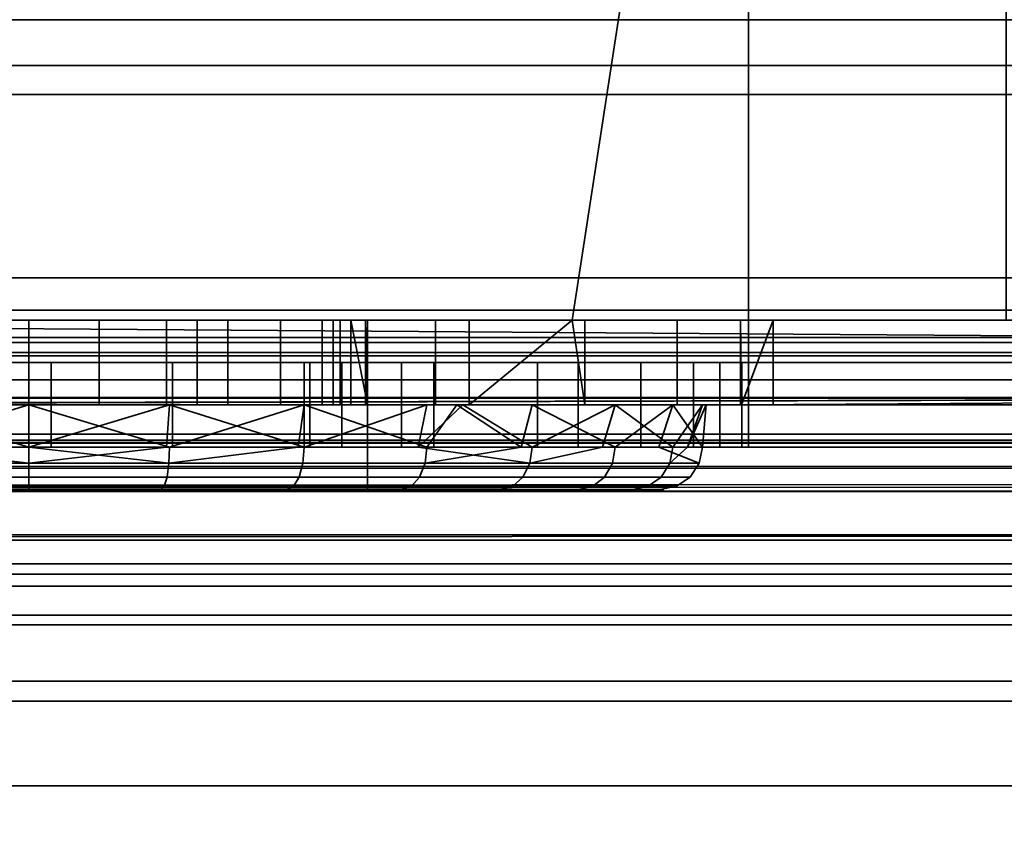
# Model space of a CAD drawing. Header units: millimetres. Extents: x -603 to 3703, y -115 to 193.
# Tile 74 of 256: x -359 to -347, y -35 to -25. Entities that reach past the tile are written whole.
import ezdxf

# ---------------------------------------------------------------- set-up
doc = ezdxf.new("R2010")
doc.units = ezdxf.units.MM
doc.layers.add('151', color=7, linetype='Continuous', true_color=0xffffff)

# ---------------------------------------------------------------- blocks, each defined once
blk = doc.blocks.new('UG_SURFACE_009')
at = {"layer": '151', "color": 252, "linetype": 'Continuous', "lineweight": 35}
for points in [[(-414.5, -29.92, 2023.75), (414.5, -29.92, 2023.75), (414.5, 14.42, 2023.75), (-414.5, 14.42, 2023.75)], [(-413, -29.92, 2022.25), (-413, 14.42, 2022.25), (413, 14.42, 2022.25), (413, -29.92, 2022.25)], [(-468, -18, 2077.25), (-468, -29.92, 2077.25), (468, -29.92, 2077.25), (468, -18, 2077.25)], [(-466.5, -18, 2075.75), (466.5, -18, 2075.75), (466.5, -29.92, 2075.75), (-466.5, -29.92, 2075.75)], [(468, -29.92, 2077.25), (-468, -29.92, 2077.25), (-467.941, -30.521, 2077.191)], [(467.941, -30.521, 2077.191), (468, -29.92, 2077.25), (-467.941, -30.521, 2077.191)], [(-466.5, -29.92, 2075.75), (466.5, -29.92, 2075.75), (466.47, -30.228, 2075.72)], [(-466.47, -30.228, 2075.72), (-466.5, -29.92, 2075.75), (466.47, -30.228, 2075.72)], [(414.53, -30.228, 2023.78), (-414.5, -29.92, 2023.75), (-414.53, -30.228, 2023.78)], [(414.53, -30.228, 2023.78), (414.5, -29.92, 2023.75), (-414.5, -29.92, 2023.75)], [(-413.059, -30.521, 2022.309), (413, -29.92, 2022.25), (413.059, -30.521, 2022.309)], [(-413.059, -30.521, 2022.309), (-413, -29.92, 2022.25), (413, -29.92, 2022.25)], [(466.47, -30.228, 2075.72), (466.38, -30.525, 2075.63), (-466.38, -30.525, 2075.63), (-466.47, -30.228, 2075.72)], [(-414.53, -30.228, 2023.78), (-414.62, -30.525, 2023.87), (414.62, -30.525, 2023.87)], [(-414.53, -30.228, 2023.78), (414.62, -30.525, 2023.87), (414.53, -30.228, 2023.78)], [(-467.941, -30.521, 2077.191), (-467.766, -31.099, 2077.016), (467.766, -31.099, 2077.016), (467.941, -30.521, 2077.191)], [(466.037, -31.037, 2075.287), (-466.037, -31.037, 2075.287), (-466.38, -30.525, 2075.63), (466.38, -30.525, 2075.63)], [(414.62, -30.525, 2023.87), (-414.62, -30.525, 2023.87), (-414.963, -31.037, 2024.213), (414.963, -31.037, 2024.213)], [(413.059, -30.521, 2022.309), (-413.234, -31.099, 2022.485), (-413.059, -30.521, 2022.309)], [(413.059, -30.521, 2022.309), (413.234, -31.099, 2022.485), (-413.234, -31.099, 2022.485)], [(465.525, -31.38, 2074.775), (-465.525, -31.38, 2074.775), (-466.037, -31.037, 2075.287), (466.037, -31.037, 2075.287)], [(414.963, -31.037, 2024.213), (-414.963, -31.037, 2024.213), (-415.475, -31.38, 2024.725), (415.475, -31.38, 2024.725)], [(467.766, -31.099, 2077.016), (-467.766, -31.099, 2077.016), (-467.098, -32.098, 2076.348), (467.098, -32.098, 2076.348)], [(413.902, -32.098, 2023.152), (-413.902, -32.098, 2023.152), (-413.234, -31.099, 2022.485), (413.234, -31.099, 2022.485)], [(464.92, -31.5, 2074.17), (-464.92, -31.5, 2074.17), (-465.525, -31.38, 2074.775), (465.525, -31.38, 2074.775)], [(415.475, -31.38, 2024.725), (-415.475, -31.38, 2024.725), (-416.08, -31.5, 2025.33), (416.08, -31.5, 2025.33)], [(-464.92, -31.5, 2074.17), (464.92, -31.5, 2074.17), (416.08, -31.5, 2025.33), (-416.08, -31.5, 2025.33)], [(467.098, -32.098, 2076.348), (-467.098, -32.098, 2076.348), (-466.099, -32.766, 2075.349), (466.099, -32.766, 2075.349)], [(414.901, -32.766, 2024.151), (-414.901, -32.766, 2024.151), (-413.902, -32.098, 2023.152), (413.902, -32.098, 2023.152)], [(466.099, -32.766, 2075.349), (-466.099, -32.766, 2075.349), (-464.92, -33, 2074.17), (464.92, -33, 2074.17)], [(416.08, -33, 2025.33), (-416.08, -33, 2025.33), (-414.901, -32.766, 2024.151), (414.901, -32.766, 2024.151)], [(-464.92, -33, 2074.17), (-416.08, -33, 2025.33), (416.08, -33, 2025.33), (464.92, -33, 2074.17)]]:
    blk.add_3dface(points, dxfattribs=at)
blk = doc.blocks.new('UG_SURFACE_011')
at = {"layer": '151', "color": 252, "linetype": 'Continuous', "lineweight": 35}
for points in [[(-412, -25.835, -7.906), (412, -25.835, -7.906), (412, -24.953, -7.75), (-412, -24.953, -7.75)], [(-412, -24.953, -8.75), (412, -24.953, -8.75), (412, -25.493, -8.845), (-412, -25.493, -8.845)], [(-412, -25.493, -8.845), (412, -25.493, -8.845), (412, -31.644, -11.084), (-412, -31.644, -11.084)], [(-412, -31.986, -10.144), (412, -31.986, -10.144), (412, -25.835, -7.906), (-412, -25.835, -7.906)], [(412, -31.644, -11.084), (412, -31.986, -10.144), (-412, -31.986, -10.144), (-412, -31.644, -11.084)]]:
    blk.add_3dface(points, dxfattribs=at)
blk = doc.blocks.new('UG_SURFACE_178')
at = {"layer": '151', "color": 252, "linetype": 'Continuous', "lineweight": 35}
for points in [[(-406, -16, 1527), (-337, -16, 1527), (-337, -28, 1527), (-406, -28, 1527)], [(-406, -28, 1528), (-337.414, -28, 1528), (-337.414, -16, 1528), (-406, -16, 1528)], [(-350.5, -28, 1619), (-337, -28, 1619), (-337, -16, 1619), (-350.5, -16, 1619)], [(-350.5, -28, 1619), (-350.5, -16, 1619), (-350.5, -16, 1618), (-350.5, -28, 1618)], [(-350.5, -28, 1618), (-350.5, -16, 1618), (-337.414, -16, 1618), (-337.414, -28, 1618)], [(-337.063, -28.765, 1527.152), (-406, -28.765, 1527.152), (-406, -28, 1527), (-337, -28, 1527)], [(-337.414, -28, 1528), (-406, -28, 1528), (-406, -28.383, 1528.076), (-337.446, -28.383, 1528.076)], [(-337, -28, 1619), (-350.5, -28, 1619), (-350.5, -28.765, 1618.848), (-337.063, -28.765, 1618.848)], [(-350.5, -28, 1618), (-350.5, -28.383, 1617.924), (-350.5, -28.765, 1618.848), (-350.5, -28, 1619)], [(-337.446, -28.383, 1617.924), (-350.5, -28.383, 1617.924), (-350.5, -28, 1618), (-337.414, -28, 1618)], [(-337.446, -28.383, 1528.076), (-406, -28.383, 1528.076), (-406, -28.707, 1528.293), (-337.536, -28.707, 1528.293)], [(-350.5, -29.414, 1618.414), (-350.5, -28.765, 1618.848), (-350.5, -28.383, 1617.924), (-350.5, -28.707, 1617.707)], [(-337.536, -28.707, 1617.707), (-350.5, -28.707, 1617.707), (-350.5, -28.383, 1617.924), (-337.446, -28.383, 1617.924)], [(-337.536, -28.707, 1528.293), (-406, -28.707, 1528.293), (-406, -28.924, 1528.617), (-337.67, -28.924, 1528.617)], [(-350.5, -29.848, 1617.765), (-350.5, -29.414, 1618.414), (-350.5, -28.707, 1617.707), (-350.5, -28.924, 1617.383)], [(-337.67, -28.924, 1617.383), (-350.5, -28.924, 1617.383), (-350.5, -28.707, 1617.707), (-337.536, -28.707, 1617.707)], [(-337.243, -29.414, 1527.586), (-406, -29.414, 1527.586), (-406, -28.765, 1527.152), (-337.063, -28.765, 1527.152)], [(-337.063, -28.765, 1618.848), (-350.5, -28.765, 1618.848), (-350.5, -29.414, 1618.414), (-337.243, -29.414, 1618.414)], [(-337.67, -28.924, 1528.617), (-406, -28.924, 1528.617), (-406, -29, 1529), (-337.828, -29, 1529)], [(-350.5, -30, 1617), (-350.5, -29.848, 1617.765), (-350.5, -28.924, 1617.383), (-350.5, -29, 1617)], [(-337.828, -29, 1617), (-350.5, -29, 1617), (-350.5, -28.924, 1617.383), (-337.67, -28.924, 1617.383)], [(-359.215, -29, 1530.5), (-337.828, -29, 1529), (-406, -29, 1529)], [(-362.253, -29, 1599.147), (-362.253, -30, 1599.147), (-359, -30, 1598.5), (-359, -29, 1598.5)], [(-362.253, -29, 1599.147), (-359, -29, 1598.5), (-358.734, -29, 1563.496), (-362.211, -29, 1562.87)], [(-358.734, -29, 1563.496), (-358.734, -30, 1563.496), (-362.211, -30, 1562.87), (-362.211, -29, 1562.87)], [(-359.215, -29, 1530.5), (-357.302, -29, 1530.881), (-337.828, -29, 1529)], [(-359.215, -29, 1530.5), (-359.215, -30, 1530.5), (-357.302, -30, 1530.881), (-357.302, -29, 1530.881)], [(-359, -29, 1598.5), (-359, -30, 1598.5), (-355.747, -30, 1599.147), (-355.747, -29, 1599.147)], [(-355.302, -29, 1562.654), (-358.734, -29, 1563.496), (-359, -29, 1598.5), (-355.747, -29, 1599.147)], [(-355.302, -29, 1562.654), (-355.302, -30, 1562.654), (-358.734, -30, 1563.496), (-358.734, -29, 1563.496)], [(-337.828, -29, 1529), (-357.302, -29, 1530.881), (-355.68, -29, 1531.964)], [(-357.302, -29, 1530.881), (-357.302, -30, 1530.881), (-355.68, -30, 1531.964), (-355.68, -29, 1531.964)], [(-355.747, -29, 1599.147), (-355.747, -30, 1599.147), (-352.99, -30, 1600.99), (-352.99, -29, 1600.99)], [(-355.747, -29, 1599.147), (-352.99, -29, 1600.99), (-355.302, -29, 1562.654)], [(-341.729, -29, 1544.617), (-355.68, -29, 1531.964), (-354.596, -29, 1533.587)], [(-355.68, -29, 1531.964), (-341.729, -29, 1544.617), (-340, -29, 1544.25), (-337.828, -29, 1529)], [(-355.68, -29, 1531.964), (-355.68, -30, 1531.964), (-354.596, -30, 1533.587), (-354.596, -29, 1533.587)], [(-337.828, -29, 1617), (-355.302, -29, 1562.654), (-352.99, -29, 1600.99), (-351.147, -29, 1603.747)], [(-352.51, -29, 1560.489), (-355.302, -29, 1562.654), (-337.828, -29, 1617)], [(-352.51, -29, 1560.489), (-352.51, -30, 1560.489), (-355.302, -30, 1562.654), (-355.302, -29, 1562.654)], [(-354.596, -29, 1533.587), (-354.215, -29, 1535.5), (-343.158, -29, 1545.656), (-341.729, -29, 1544.617)], [(-354.596, -29, 1533.587), (-354.596, -30, 1533.587), (-354.215, -30, 1535.5), (-354.215, -29, 1535.5)], [(-344.227, -29, 1548.944), (-344.042, -29, 1547.187), (-354.215, -29, 1547.975), (-351.772, -29, 1550.527)], [(-344.042, -29, 1547.187), (-343.158, -29, 1545.656), (-354.215, -29, 1535.5), (-354.215, -29, 1547.975)], [(-354.215, -30, 1547.975), (-354.215, -29, 1547.975), (-354.215, -29, 1535.5), (-354.215, -30, 1535.5)], [(-354.215, -29, 1547.975), (-354.215, -30, 1547.975), (-351.772, -30, 1550.527), (-351.772, -29, 1550.527)], [(-352.99, -29, 1600.99), (-352.99, -30, 1600.99), (-351.147, -30, 1603.747), (-351.147, -29, 1603.747)], [(-337.828, -29, 1617), (-340.884, -29, 1552.657), (-342.498, -29, 1551.938), (-352.51, -29, 1560.489)], [(-350.839, -29, 1557.376), (-352.51, -29, 1560.489), (-342.498, -29, 1551.938)], [(-350.839, -29, 1557.376), (-350.839, -30, 1557.376), (-352.51, -30, 1560.489), (-352.51, -29, 1560.489)], [(-351.772, -29, 1550.527), (-350.578, -29, 1553.852), (-343.681, -29, 1550.625), (-344.227, -29, 1548.944)], [(-351.772, -29, 1550.527), (-351.772, -30, 1550.527), (-350.578, -30, 1553.852), (-350.578, -29, 1553.852)], [(-351.147, -29, 1603.747), (-351.147, -30, 1603.747), (-350.5, -30, 1607), (-350.5, -29, 1607)], [(-337.828, -29, 1617), (-351.147, -29, 1603.747), (-350.5, -29, 1607)], [(-342.498, -29, 1551.938), (-343.681, -29, 1550.625), (-350.578, -29, 1553.852), (-350.839, -29, 1557.376)], [(-350.578, -29, 1553.852), (-350.578, -30, 1553.852), (-350.839, -30, 1557.376), (-350.839, -29, 1557.376)], [(-350.5, -29, 1617), (-350.5, -29, 1607), (-350.5, -30, 1607), (-350.5, -30, 1617)], [(-350.5, -29, 1607), (-350.5, -29, 1617), (-337.828, -29, 1617)], [(-337.511, -29.848, 1528.235), (-406, -29.848, 1528.235), (-406, -29.414, 1527.586), (-337.243, -29.414, 1527.586)], [(-337.243, -29.414, 1618.414), (-350.5, -29.414, 1618.414), (-350.5, -29.848, 1617.765), (-337.511, -29.848, 1617.765)], [(-337.828, -30, 1529), (-406, -30, 1529), (-406, -29.848, 1528.235), (-337.511, -29.848, 1528.235)], [(-337.511, -29.848, 1617.765), (-350.5, -29.848, 1617.765), (-350.5, -30, 1617), (-337.828, -30, 1617)], [(-406, -30, 1529), (-337.828, -30, 1529), (-359.215, -30, 1530.5)], [(-377.116, -30, 1552.657), (-375.502, -30, 1551.938), (-359, -30, 1598.5), (-362.253, -30, 1599.147)], [(-375.502, -30, 1551.938), (-355.747, -30, 1599.147), (-359, -30, 1598.5)], [(-331, -30, 1610.172), (-375.502, -30, 1551.938), (-374.319, -30, 1550.625)], [(-375.502, -30, 1551.938), (-331, -30, 1610.172), (-352.99, -30, 1600.99), (-355.747, -30, 1599.147)], [(-374.319, -30, 1550.625), (-373.773, -30, 1548.944), (-331, -30, 1610.172)], [(-331, -30, 1610.172), (-373.773, -30, 1548.944), (-365.134, -30, 1560.884)], [(-365.134, -30, 1560.884), (-362.211, -30, 1562.87), (-331, -30, 1610.172)], [(-331, -30, 1610.172), (-362.211, -30, 1562.87), (-358.734, -30, 1563.496)], [(-357.302, -30, 1530.881), (-359.215, -30, 1530.5), (-337.828, -30, 1529)], [(-358.734, -30, 1563.496), (-355.302, -30, 1562.654), (-331, -30, 1610.172)], [(-355.68, -30, 1531.964), (-357.302, -30, 1530.881), (-337.828, -30, 1529)], [(-354.596, -30, 1533.587), (-355.68, -30, 1531.964), (-337.828, -30, 1529)], [(-331, -30, 1610.172), (-355.302, -30, 1562.654), (-352.51, -30, 1560.489)], [(-340, -30, 1544.25), (-354.215, -30, 1535.5), (-354.596, -30, 1533.587), (-337.828, -30, 1529)], [(-351.772, -30, 1550.527), (-354.215, -30, 1547.975), (-354.215, -30, 1535.5), (-343.158, -30, 1545.656)], [(-354.215, -30, 1535.5), (-340, -30, 1544.25), (-341.729, -30, 1544.617)], [(-341.729, -30, 1544.617), (-343.158, -30, 1545.656), (-354.215, -30, 1535.5)], [(-351.147, -30, 1603.747), (-352.99, -30, 1600.99), (-331, -30, 1610.172)], [(-352.51, -30, 1560.489), (-342.498, -30, 1551.938), (-340.884, -30, 1552.657), (-331, -30, 1610.172)], [(-352.51, -30, 1560.489), (-343.681, -30, 1550.625), (-342.498, -30, 1551.938)], [(-352.51, -30, 1560.489), (-344.042, -30, 1547.187), (-344.227, -30, 1548.944)], [(-344.042, -30, 1547.187), (-352.51, -30, 1560.489), (-350.839, -30, 1557.376)], [(-344.227, -30, 1548.944), (-343.681, -30, 1550.625), (-352.51, -30, 1560.489)], [(-350.578, -30, 1553.852), (-351.772, -30, 1550.527), (-343.158, -30, 1545.656), (-344.042, -30, 1547.187)], [(-350.5, -30, 1607), (-351.147, -30, 1603.747), (-331, -30, 1610.172)], [(-350.839, -30, 1557.376), (-350.578, -30, 1553.852), (-344.042, -30, 1547.187)], [(-331, -30, 1610.172), (-337.828, -30, 1617), (-350.5, -30, 1617), (-350.5, -30, 1607)]]:
    blk.add_3dface(points, dxfattribs=at)
blk = doc.blocks.new('UG_SURFACE_179')
at = {"layer": '151', "color": 252, "linetype": 'Continuous', "lineweight": 35}
for points in [[(-406, -15.5, 1004.2), (-338, -15.5, 1004.2), (-338, -28.5, 1004.2), (-406, -28.5, 1004.2)], [(-338, -15.5, 1158.8), (-406, -15.5, 1158.8), (-406, -28.5, 1158.8), (-338, -28.5, 1158.8)], [(-365.42, -28.5, 1005.2), (-352.58, -28.5, 1005.2), (-350.58, -15.5, 1005.2), (-367.42, -15.5, 1005.2)], [(-367.42, -15.5, 1157.8), (-350.58, -15.5, 1157.8), (-352.58, -28.5, 1157.8), (-365.42, -28.5, 1157.8)], [(-352.58, -28.5, 1005.2), (-347.455, -28.5, 1005.2), (-347.455, -15.5, 1005.2), (-350.58, -15.5, 1005.2)], [(-350.58, -15.5, 1157.8), (-347.455, -15.5, 1157.8), (-347.455, -28.5, 1157.8), (-352.58, -28.5, 1157.8)], [(-338.032, -28.883, 1004.276), (-406, -28.883, 1004.276), (-406, -28.5, 1004.2), (-338, -28.5, 1004.2)], [(-338, -28.5, 1158.8), (-406, -28.5, 1158.8), (-406, -28.883, 1158.724), (-338.032, -28.883, 1158.724)], [(-352.58, -28.5, 1061.42), (-365.42, -28.5, 1061.42), (-359.832, -28.5, 1080.087), (-358.168, -28.5, 1080.087)], [(-365.42, -28.5, 1095), (-352.58, -28.5, 1095), (-359, -28.5, 1088), (-360.627, -28.5, 1087.654)], [(-352.58, -28.5, 1095), (-365.42, -28.5, 1095), (-363, -28.5, 1102), (-355, -28.5, 1102)], [(-365.42, -28.5, 1157.8), (-352.58, -28.5, 1157.8), (-355, -28.5, 1110), (-363, -28.5, 1110)], [(-359, -28.5, 1042.841), (-362.595, -28.5, 1042.077), (-365.42, -28.5, 1061.42), (-352.58, -28.5, 1061.42)], [(-352.58, -28.5, 1005.2), (-365.42, -28.5, 1005.2), (-359, -28.5, 1009.35), (-357.01, -28.5, 1009.746)], [(-360.99, -28.5, 1009.746), (-359, -28.5, 1009.35), (-365.42, -28.5, 1005.2)], [(-363, -30.5, 1102), (-355, -30.5, 1102), (-355, -28.5, 1102), (-363, -28.5, 1102)], [(-355, -30.5, 1110), (-363, -30.5, 1110), (-363, -28.5, 1110), (-355, -28.5, 1110)], [(-359, -28.5, 1042.841), (-359, -29.5, 1042.841), (-362.595, -29.5, 1042.077), (-362.595, -28.5, 1042.077)], [(-360.99, -28.5, 1009.746), (-360.99, -29.5, 1009.746), (-359, -29.5, 1009.35), (-359, -28.5, 1009.35)], [(-360.627, -29.5, 1087.654), (-360.627, -28.5, 1087.654), (-359, -28.5, 1088), (-359, -29.5, 1088)], [(-358.168, -29.5, 1080.087), (-358.168, -28.5, 1080.087), (-359.832, -28.5, 1080.087), (-359.832, -29.5, 1080.087)], [(-359, -28.5, 1009.35), (-359, -29.5, 1009.35), (-357.01, -29.5, 1009.746), (-357.01, -28.5, 1009.746)], [(-355.405, -28.5, 1042.077), (-355.405, -29.5, 1042.077), (-359, -29.5, 1042.841), (-359, -28.5, 1042.841)], [(-359, -29.5, 1088), (-359, -28.5, 1088), (-357.373, -28.5, 1087.654), (-357.373, -29.5, 1087.654)], [(-352.58, -28.5, 1061.42), (-355.405, -28.5, 1042.077), (-359, -28.5, 1042.841)], [(-357.373, -28.5, 1087.654), (-359, -28.5, 1088), (-352.58, -28.5, 1095)], [(-356.649, -29.5, 1080.764), (-356.649, -28.5, 1080.764), (-358.168, -28.5, 1080.087), (-358.168, -29.5, 1080.087)], [(-358.168, -28.5, 1080.087), (-356.649, -28.5, 1080.764), (-352.58, -28.5, 1061.42)], [(-357.373, -29.5, 1087.654), (-357.373, -28.5, 1087.654), (-356.027, -28.5, 1086.676), (-356.027, -29.5, 1086.676)], [(-352.58, -28.5, 1095), (-356.027, -28.5, 1086.676), (-357.373, -28.5, 1087.654)], [(-357.01, -28.5, 1009.746), (-357.01, -29.5, 1009.746), (-355.323, -29.5, 1010.873), (-355.323, -28.5, 1010.873)], [(-357.01, -28.5, 1009.746), (-355.323, -28.5, 1010.873), (-352.58, -28.5, 1005.2)], [(-355.536, -29.5, 1082), (-355.536, -28.5, 1082), (-356.649, -28.5, 1080.764), (-356.649, -29.5, 1080.764)], [(-352.58, -28.5, 1061.42), (-356.649, -28.5, 1080.764), (-355.536, -28.5, 1082)], [(-356.027, -29.5, 1086.676), (-356.027, -28.5, 1086.676), (-355.196, -28.5, 1085.236), (-355.196, -29.5, 1085.236)], [(-355.196, -28.5, 1085.236), (-356.027, -28.5, 1086.676), (-352.58, -28.5, 1095)], [(-355.022, -29.5, 1083.582), (-355.022, -28.5, 1083.582), (-355.536, -28.5, 1082), (-355.536, -29.5, 1082)], [(-352.58, -28.5, 1061.42), (-355.536, -28.5, 1082), (-355.022, -28.5, 1083.582)], [(-352.431, -29.5, 1039.917), (-355.405, -29.5, 1042.077), (-355.405, -28.5, 1042.077), (-352.58, -28.5, 1040.025)], [(-352.58, -28.5, 1061.42), (-352.58, -28.5, 1040.025), (-355.405, -28.5, 1042.077)], [(-355.323, -28.5, 1010.873), (-355.323, -29.5, 1010.873), (-354.196, -29.5, 1012.56), (-354.196, -28.5, 1012.56)], [(-352.58, -28.5, 1005.2), (-355.323, -28.5, 1010.873), (-354.196, -28.5, 1012.56)], [(-355.196, -28.5, 1085.236), (-355.022, -28.5, 1083.582), (-355, -29.5, 1084)], [(-355, -29.5, 1084), (-355.196, -29.5, 1085.236), (-355.196, -28.5, 1085.236)], [(-352.58, -28.5, 1095), (-352.58, -28.5, 1061.42), (-355.022, -28.5, 1083.582), (-355.196, -28.5, 1085.236)], [(-355.022, -28.5, 1083.582), (-355.022, -29.5, 1083.582), (-355, -29.5, 1084)], [(-355, -28.5, 1102), (-355, -28.5, 1110), (-352.58, -28.5, 1157.8), (-352.58, -28.5, 1095)], [(-355, -30.5, 1102), (-355, -30.5, 1110), (-355, -28.5, 1110), (-355, -28.5, 1102)], [(-354.196, -28.5, 1012.56), (-354.196, -29.5, 1012.56), (-353.8, -29.5, 1014.55), (-353.8, -28.5, 1014.55)], [(-352.58, -28.5, 1015.975), (-352.58, -28.5, 1005.2), (-354.196, -28.5, 1012.56), (-353.8, -28.5, 1014.55)], [(-353.8, -29.5, 1026.85), (-351.342, -29.5, 1029.583), (-351.342, -28.5, 1029.583), (-352.58, -28.5, 1028.207)], [(-352.58, -28.5, 1028.207), (-353.8, -28.5, 1026.85), (-353.8, -29.5, 1026.85)], [(-353.8, -28.5, 1015.975), (-353.8, -28.5, 1014.55), (-353.8, -29.5, 1014.55), (-353.8, -29.5, 1015.975)], [(-353.8, -29.5, 1015.975), (-353.8, -29.5, 1026.85), (-353.8, -28.5, 1026.85), (-353.8, -28.5, 1015.975)], [(-353.8, -28.5, 1014.55), (-353.8, -28.5, 1015.975), (-352.58, -28.5, 1015.975)], [(-352.58, -28.5, 1028.207), (-352.58, -28.5, 1015.975), (-353.8, -28.5, 1015.975), (-353.8, -28.5, 1026.85)], [(-352.58, -28.5, 1040.025), (-352.431, -28.5, 1039.917), (-352.431, -29.5, 1039.917)], [(-347.455, -28.5, 1015.975), (-352.58, -28.5, 1015.975), (-352.58, -28.5, 1028.207), (-351.342, -28.5, 1029.583)], [(-352.431, -28.5, 1039.917), (-352.58, -28.5, 1040.025), (-352.58, -28.5, 1061.42), (-347.455, -28.5, 1061.42)], [(-347.455, -28.5, 1157.8), (-347.455, -28.5, 1095), (-352.58, -28.5, 1095), (-352.58, -28.5, 1157.8)], [(-347.455, -28.5, 1095), (-347.455, -28.5, 1061.42), (-352.58, -28.5, 1061.42), (-352.58, -28.5, 1095)], [(-347.455, -28.5, 1015.975), (-347.455, -28.5, 1005.2), (-352.58, -28.5, 1005.2), (-352.58, -28.5, 1015.975)], [(-350.592, -28.5, 1036.734), (-350.592, -29.5, 1036.734), (-352.431, -29.5, 1039.917), (-352.431, -28.5, 1039.917)], [(-350.592, -28.5, 1036.734), (-352.431, -28.5, 1039.917), (-347.455, -28.5, 1061.42)], [(-350.207, -28.5, 1033.079), (-351.342, -28.5, 1029.583), (-351.342, -29.5, 1029.583), (-350.58, -29.5, 1031.931)], [(-347.455, -28.5, 1015.975), (-351.342, -28.5, 1029.583), (-350.207, -28.5, 1033.079)], [(-350.592, -28.5, 1036.734), (-350.207, -28.5, 1033.079), (-350.207, -29.5, 1033.079), (-350.58, -29.5, 1036.612)], [(-350.58, -29.5, 1036.612), (-350.592, -29.5, 1036.734), (-350.592, -28.5, 1036.734)], [(-350.207, -28.5, 1033.079), (-350.592, -28.5, 1036.734), (-347.455, -28.5, 1061.42), (-347.455, -28.5, 1015.975)], [(-350.58, -29.5, 1031.931), (-350.207, -29.5, 1033.079), (-350.207, -28.5, 1033.079)], [(-338.121, -29.207, 1004.493), (-406, -29.207, 1004.493), (-406, -28.883, 1004.276), (-338.032, -28.883, 1004.276)], [(-338.032, -28.883, 1158.724), (-406, -28.883, 1158.724), (-406, -29.207, 1158.507), (-338.121, -29.207, 1158.507)], [(-338.256, -29.424, 1004.817), (-406, -29.424, 1004.817), (-406, -29.207, 1004.493), (-338.121, -29.207, 1004.493)], [(-338.121, -29.207, 1158.507), (-406, -29.207, 1158.507), (-406, -29.424, 1158.183), (-338.256, -29.424, 1158.183)], [(-406, -29.424, 1004.817), (-338.256, -29.424, 1004.817), (-367.42, -29.5, 1005.2), (-370.545, -29.5, 1005.2)], [(-338.256, -29.424, 1158.183), (-406, -29.424, 1158.183), (-373.625, -29.5, 1157.8), (-370.545, -29.5, 1157.8)], [(-338.256, -29.424, 1158.183), (-370.545, -29.5, 1157.8), (-367.42, -29.5, 1157.8)], [(-338.256, -29.424, 1004.817), (-350.58, -29.5, 1005.2), (-367.42, -29.5, 1005.2)], [(-367.42, -29.5, 1157.8), (-350.58, -29.5, 1157.8), (-338.256, -29.424, 1158.183)], [(-338.256, -29.424, 1004.817), (-347.455, -29.5, 1005.2), (-350.58, -29.5, 1005.2)], [(-338.256, -29.424, 1158.183), (-350.58, -29.5, 1157.8), (-347.455, -29.5, 1157.8)], [(-350.58, -29.5, 1093), (-367.42, -29.5, 1093), (-360.627, -29.5, 1087.654), (-359, -29.5, 1088)], [(-367.42, -29.5, 1061.42), (-350.58, -29.5, 1061.42), (-358.168, -29.5, 1080.087), (-359.832, -29.5, 1080.087)], [(-359, -29.5, 1098), (-362.254, -29.5, 1098.692), (-367.42, -29.5, 1093), (-350.58, -29.5, 1093)], [(-350.58, -29.5, 1157.8), (-367.42, -29.5, 1157.8), (-360.663, -29.5, 1113.825), (-357.337, -29.5, 1113.825)], [(-350.58, -29.5, 1061.42), (-367.42, -29.5, 1061.42), (-362.595, -29.5, 1042.077), (-359, -29.5, 1042.841)], [(-367.42, -29.5, 1005.2), (-350.58, -29.5, 1005.2), (-359, -29.5, 1009.35), (-360.99, -29.5, 1009.746)], [(-360.663, -30, 1098.175), (-362.254, -29.5, 1098.692), (-359, -29.5, 1098)], [(-359, -29.5, 1098), (-359, -30, 1098.175), (-360.663, -30, 1098.175)], [(-360.663, -29.5, 1113.825), (-360.627, -30, 1113.654), (-359, -30, 1114)], [(-359, -30, 1114), (-357.337, -29.5, 1113.825), (-360.663, -29.5, 1113.825)], [(-359, -29.5, 1088), (-357.373, -29.5, 1087.654), (-350.58, -29.5, 1093)], [(-350.58, -29.5, 1093), (-355.746, -29.5, 1098.692), (-359, -29.5, 1098)], [(-359, -29.5, 1042.841), (-355.405, -29.5, 1042.077), (-350.58, -29.5, 1061.42)], [(-357.01, -29.5, 1009.746), (-359, -29.5, 1009.35), (-350.58, -29.5, 1005.2)], [(-359, -29.5, 1098), (-355.746, -29.5, 1098.692), (-357.337, -30, 1098.175)], [(-357.337, -30, 1098.175), (-359, -30, 1098.175), (-359, -29.5, 1098)], [(-359, -30, 1114), (-357.373, -30, 1113.654), (-357.337, -29.5, 1113.825)], [(-356.649, -29.5, 1080.764), (-358.168, -29.5, 1080.087), (-350.58, -29.5, 1061.42)], [(-357.373, -29.5, 1087.654), (-356.027, -29.5, 1086.676), (-350.58, -29.5, 1093)], [(-357.337, -29.5, 1113.825), (-357.373, -30, 1113.654), (-355.746, -30, 1113.308)], [(-350.58, -29.5, 1157.8), (-357.337, -29.5, 1113.825), (-354.298, -29.5, 1112.472)], [(-355.746, -30, 1113.308), (-354.298, -29.5, 1112.472), (-357.337, -29.5, 1113.825)], [(-355.746, -29.5, 1098.692), (-355.817, -30, 1098.851), (-357.337, -30, 1098.175)], [(-350.58, -29.5, 1005.2), (-355.323, -29.5, 1010.873), (-357.01, -29.5, 1009.746)], [(-355.536, -29.5, 1082), (-356.649, -29.5, 1080.764), (-350.58, -29.5, 1061.42)], [(-350.58, -29.5, 1093), (-356.027, -29.5, 1086.676), (-355.196, -29.5, 1085.236)], [(-354.298, -30, 1099.528), (-355.817, -30, 1098.851), (-355.746, -29.5, 1098.692)], [(-350.58, -29.5, 1093), (-350.58, -29.5, 1100), (-353.945, -29.5, 1100), (-355.746, -29.5, 1098.692)], [(-355.746, -29.5, 1098.692), (-353.945, -29.5, 1100), (-354.298, -30, 1099.528)], [(-355.746, -30, 1113.308), (-354.4, -30, 1112.331), (-354.298, -29.5, 1112.472)], [(-355.022, -29.5, 1083.582), (-355.536, -29.5, 1082), (-350.58, -29.5, 1061.42)], [(-350.58, -29.5, 1061.42), (-355.405, -29.5, 1042.077), (-352.431, -29.5, 1039.917)], [(-354.196, -29.5, 1012.56), (-355.323, -29.5, 1010.873), (-350.58, -29.5, 1005.2)], [(-350.58, -29.5, 1093), (-355.196, -29.5, 1085.236), (-355, -29.5, 1084)], [(-355, -29.5, 1084), (-355.022, -29.5, 1083.582), (-350.58, -29.5, 1061.42), (-350.58, -29.5, 1093)], [(-353.873, -29.5, 1112), (-354.4, -30, 1112.331), (-353.055, -30, 1111.353)], [(-353.873, -29.5, 1112), (-354.298, -29.5, 1112.472), (-354.4, -30, 1112.331)], [(-354.298, -29.5, 1112.472), (-353.873, -29.5, 1112), (-350.58, -29.5, 1112), (-350.58, -29.5, 1157.8)], [(-353.185, -30, 1100.764), (-354.298, -30, 1099.528), (-353.945, -29.5, 1100)], [(-353.8, -29.5, 1014.55), (-354.196, -29.5, 1012.56), (-350.58, -29.5, 1005.2), (-350.58, -29.5, 1015.975)], [(-353.055, -29.5, 1100.647), (-353.945, -29.5, 1100), (-350.58, -29.5, 1100)], [(-353.945, -29.5, 1100), (-353.055, -29.5, 1100.647), (-353.185, -30, 1100.764)], [(-350.58, -29.5, 1112), (-353.873, -29.5, 1112), (-352.072, -29.5, 1110)], [(-352.072, -29.5, 1110), (-353.873, -29.5, 1112), (-353.055, -30, 1111.353)], [(-350.58, -29.5, 1015.975), (-353.8, -29.5, 1015.975), (-353.8, -29.5, 1014.55)], [(-351.342, -29.5, 1029.583), (-353.8, -29.5, 1026.85), (-353.8, -29.5, 1015.975), (-350.58, -29.5, 1015.975)], [(-352.072, -30, 1102), (-353.185, -30, 1100.764), (-353.055, -29.5, 1100.647)], [(-351.392, -29.5, 1103.528), (-353.055, -29.5, 1100.647), (-350.58, -29.5, 1100)], [(-353.055, -30, 1111.353), (-352.223, -30, 1109.913), (-352.072, -29.5, 1110)], [(-352.072, -30, 1102), (-353.055, -29.5, 1100.647), (-351.392, -29.5, 1103.528)], [(-350.58, -29.5, 1061.42), (-352.431, -29.5, 1039.917), (-350.592, -29.5, 1036.734)], [(-352.072, -29.5, 1110), (-352.223, -30, 1109.913), (-351.392, -30, 1108.472)], [(-350.58, -29.5, 1112), (-352.072, -29.5, 1110), (-351.044, -29.5, 1106.836)], [(-351.392, -30, 1108.472), (-351.044, -29.5, 1106.836), (-352.072, -29.5, 1110)], [(-351.392, -29.5, 1103.528), (-351.558, -30, 1103.582), (-352.072, -30, 1102)], [(-351.044, -30, 1105.164), (-351.558, -30, 1103.582), (-351.392, -29.5, 1103.528)], [(-351, -29.5, 1106), (-351.392, -29.5, 1103.528), (-350.58, -29.5, 1100)], [(-351.392, -29.5, 1103.528), (-351, -29.5, 1106), (-351.044, -30, 1105.164)], [(-351.392, -30, 1108.472), (-351.218, -30, 1106.818), (-351.044, -29.5, 1106.836)], [(-350.58, -29.5, 1015.975), (-350.58, -29.5, 1031.931), (-351.342, -29.5, 1029.583)], [(-351.218, -30, 1106.818), (-351.044, -30, 1105.164), (-351, -29.5, 1106)], [(-351, -29.5, 1106), (-351.044, -29.5, 1106.836), (-351.218, -30, 1106.818)], [(-350.58, -29.5, 1100), (-350.58, -29.5, 1112), (-351.044, -29.5, 1106.836), (-351, -29.5, 1106)], [(-350.592, -29.5, 1036.734), (-350.58, -29.5, 1036.612), (-350.58, -29.5, 1061.42)], [(-347.455, -29.5, 1061.42), (-350.58, -29.5, 1061.42), (-350.58, -29.5, 1036.612), (-350.207, -29.5, 1033.079)], [(-350.207, -29.5, 1033.079), (-350.58, -29.5, 1031.931), (-350.58, -29.5, 1015.975), (-347.455, -29.5, 1015.975)], [(-350.58, -29.5, 1157.8), (-350.58, -29.5, 1112), (-347.455, -29.5, 1112), (-347.455, -29.5, 1157.8)], [(-350.58, -29.5, 1112), (-350.58, -29.5, 1100), (-347.455, -29.5, 1100), (-347.455, -29.5, 1112)], [(-350.58, -29.5, 1100), (-350.58, -29.5, 1093), (-347.455, -29.5, 1093), (-347.455, -29.5, 1100)], [(-350.58, -29.5, 1093), (-350.58, -29.5, 1061.42), (-347.455, -29.5, 1061.42), (-347.455, -29.5, 1093)], [(-350.58, -29.5, 1015.975), (-350.58, -29.5, 1005.2), (-347.455, -29.5, 1005.2), (-347.455, -29.5, 1015.975)], [(-350.207, -29.5, 1033.079), (-347.455, -29.5, 1015.975), (-347.455, -29.5, 1061.42)], [(-360.627, -30, 1113.654), (-362.254, -30, 1113.308), (-362.238, -30.191, 1113.274), (-359, -30.191, 1113.962)], [(-357.345, -30.191, 1098.212), (-360.655, -30.191, 1098.212), (-360.663, -30, 1098.175), (-359, -30, 1098.175)], [(-359, -30.191, 1113.962), (-359, -30, 1114), (-360.627, -30, 1113.654)], [(-359, -30.191, 1113.962), (-355.762, -30.191, 1113.274), (-355.746, -30, 1113.308), (-357.373, -30, 1113.654)], [(-357.373, -30, 1113.654), (-359, -30, 1114), (-359, -30.191, 1113.962)], [(-359, -30, 1098.175), (-357.337, -30, 1098.175), (-357.345, -30.191, 1098.212)], [(-357.345, -30.191, 1098.212), (-357.337, -30, 1098.175), (-355.817, -30, 1098.851)], [(-355.817, -30, 1098.851), (-354.298, -30, 1099.528), (-354.32, -30.191, 1099.559), (-357.345, -30.191, 1098.212)], [(-354.4, -30, 1112.331), (-355.746, -30, 1113.308), (-355.762, -30.191, 1113.274), (-353.083, -30.191, 1111.328)], [(-353.083, -30.191, 1111.328), (-353.055, -30, 1111.353), (-354.4, -30, 1112.331)], [(-354.32, -30.191, 1099.559), (-354.298, -30, 1099.528), (-353.185, -30, 1100.764)], [(-353.185, -30, 1100.764), (-352.072, -30, 1102), (-352.105, -30.191, 1102.019), (-354.32, -30.191, 1099.559)], [(-353.083, -30.191, 1111.328), (-351.428, -30.191, 1108.46), (-351.392, -30, 1108.472), (-352.223, -30, 1109.913)], [(-352.223, -30, 1109.913), (-353.055, -30, 1111.353), (-353.083, -30.191, 1111.328)], [(-351.082, -30.191, 1105.168), (-352.105, -30.191, 1102.019), (-352.072, -30, 1102), (-351.558, -30, 1103.582)], [(-351.558, -30, 1103.582), (-351.044, -30, 1105.164), (-351.082, -30.191, 1105.168)], [(-351.428, -30.191, 1108.46), (-351.082, -30.191, 1105.168), (-351.044, -30, 1105.164), (-351.218, -30, 1106.818)], [(-351.218, -30, 1106.818), (-351.392, -30, 1108.472), (-351.428, -30.191, 1108.46)], [(-362.194, -30.354, 1113.175), (-359, -30.354, 1113.854), (-359, -30.191, 1113.962), (-362.238, -30.191, 1113.274)], [(-357.367, -30.354, 1098.318), (-360.633, -30.354, 1098.318), (-360.655, -30.191, 1098.212), (-357.345, -30.191, 1098.212)], [(-359, -30.354, 1113.854), (-355.806, -30.354, 1113.175), (-355.762, -30.191, 1113.274), (-359, -30.191, 1113.962)], [(-354.384, -30.354, 1099.646), (-357.367, -30.354, 1098.318), (-357.345, -30.191, 1098.212), (-354.32, -30.191, 1099.559)], [(-355.806, -30.354, 1113.175), (-353.164, -30.354, 1111.255), (-353.083, -30.191, 1111.328), (-355.762, -30.191, 1113.274)], [(-352.199, -30.354, 1102.073), (-354.384, -30.354, 1099.646), (-354.32, -30.191, 1099.559), (-352.105, -30.191, 1102.019)], [(-353.164, -30.354, 1111.255), (-351.531, -30.354, 1108.427), (-351.428, -30.191, 1108.46), (-353.083, -30.191, 1111.328)], [(-351.189, -30.354, 1105.179), (-352.199, -30.354, 1102.073), (-352.105, -30.191, 1102.019), (-351.082, -30.191, 1105.168)], [(-351.531, -30.354, 1108.427), (-351.189, -30.354, 1105.179), (-351.082, -30.191, 1105.168), (-351.428, -30.191, 1108.46)], [(-362.128, -30.462, 1113.026), (-359, -30.462, 1113.691), (-359, -30.354, 1113.854), (-362.194, -30.354, 1113.175)], [(-357.401, -30.462, 1098.477), (-360.599, -30.462, 1098.477), (-360.633, -30.354, 1098.318), (-357.367, -30.354, 1098.318)], [(-359, -30.462, 1113.691), (-355.872, -30.462, 1113.026), (-355.806, -30.354, 1113.175), (-359, -30.354, 1113.854)], [(-354.479, -30.462, 1099.778), (-357.401, -30.462, 1098.477), (-357.367, -30.354, 1098.318), (-354.384, -30.354, 1099.646)], [(-355.872, -30.462, 1113.026), (-353.284, -30.462, 1111.147), (-353.164, -30.354, 1111.255), (-355.806, -30.354, 1113.175)], [(-352.339, -30.462, 1102.154), (-354.479, -30.462, 1099.778), (-354.384, -30.354, 1099.646), (-352.199, -30.354, 1102.073)], [(-353.284, -30.462, 1111.147), (-351.685, -30.462, 1108.377), (-351.531, -30.354, 1108.427), (-353.164, -30.354, 1111.255)], [(-351.351, -30.462, 1105.196), (-352.339, -30.462, 1102.154), (-352.199, -30.354, 1102.073), (-351.189, -30.354, 1105.179)], [(-351.685, -30.462, 1108.377), (-351.351, -30.462, 1105.196), (-351.189, -30.354, 1105.179), (-351.531, -30.354, 1108.427)], [(-362.051, -30.5, 1112.852), (-359, -30.5, 1113.5), (-359, -30.462, 1113.691), (-362.128, -30.462, 1113.026)], [(-357.441, -30.5, 1098.664), (-360.559, -30.5, 1098.664), (-360.599, -30.462, 1098.477), (-357.401, -30.462, 1098.477)], [(-359, -30.5, 1113.5), (-355.949, -30.5, 1112.852), (-355.872, -30.462, 1113.026), (-359, -30.462, 1113.691)], [(-354.592, -30.5, 1099.932), (-357.441, -30.5, 1098.664), (-357.401, -30.462, 1098.477), (-354.479, -30.462, 1099.778)], [(-355.949, -30.5, 1112.852), (-353.426, -30.5, 1111.019), (-353.284, -30.462, 1111.147), (-355.872, -30.462, 1113.026)], [(-352.505, -30.5, 1102.25), (-354.592, -30.5, 1099.932), (-354.479, -30.462, 1099.778), (-352.339, -30.462, 1102.154)], [(-353.426, -30.5, 1111.019), (-351.867, -30.5, 1108.318), (-351.685, -30.462, 1108.377), (-353.284, -30.462, 1111.147)], [(-351.541, -30.5, 1105.216), (-352.505, -30.5, 1102.25), (-352.339, -30.462, 1102.154), (-351.351, -30.462, 1105.196)], [(-351.867, -30.5, 1108.318), (-351.541, -30.5, 1105.216), (-351.351, -30.462, 1105.196), (-351.685, -30.462, 1108.377)], [(-355, -30.5, 1102), (-363, -30.5, 1102), (-363.408, -30.5, 1099.932), (-360.559, -30.5, 1098.664)], [(-359, -30.5, 1113.5), (-362.051, -30.5, 1112.852), (-363, -30.5, 1110), (-355, -30.5, 1110)], [(-360.559, -30.5, 1098.664), (-357.441, -30.5, 1098.664), (-354.592, -30.5, 1099.932), (-355, -30.5, 1102)], [(-355, -30.5, 1110), (-355.949, -30.5, 1112.852), (-359, -30.5, 1113.5)], [(-355, -30.5, 1110), (-353.426, -30.5, 1111.019), (-355.949, -30.5, 1112.852)], [(-355, -30.5, 1102), (-352.505, -30.5, 1102.25), (-351.541, -30.5, 1105.216), (-351.867, -30.5, 1108.318)], [(-351.867, -30.5, 1108.318), (-353.426, -30.5, 1111.019), (-355, -30.5, 1110), (-355, -30.5, 1102)], [(-355, -30.5, 1102), (-354.592, -30.5, 1099.932), (-352.505, -30.5, 1102.25)]]:
    blk.add_3dface(points, dxfattribs=at)
blk = doc.blocks.new('UG_SURFACE_180')
at = {"layer": '151', "color": 35, "linetype": 'Continuous', "lineweight": 35}
for points in [[(409, -34, 2019), (409, 0, 2019), (-409, -15.75, 2019), (-409, -28.25, 2019)], [(409, -2), (409, -34), (-409, -28.25), (-409, -15.75)], [(-409, -28.25, 2019), (-409, -34, 2019), (409, -34, 2019)], [(409, -34), (-409, -34), (-409, -28.25)], [(-422, -34, 2032), (422, -34, 2032), (409, -34, 2019), (-409, -34, 2019)], [(422, -48), (-422, -48), (-422, -34), (-409, -34)], [(422, -50, 2032), (422, -34, 2032), (-422, -34, 2032), (-422, -50, 2032)], [(422, -48), (-409, -34), (409, -34)]]:
    blk.add_3dface(points, dxfattribs=at)

msp = doc.modelspace()

# ---------------------------------------------------------------- linework, layer by layer
at = {"layer": '151', "linetype": 'Continuous', "lineweight": -3}
for p, q in [((-350.5, -28, 1618), (-350.5, -16, 1618)), ((-350.5, -28, 1619), (-350.5, -16, 1619)), ((412, -24.953, -7.75), (-412, -24.953, -7.75)), ((412, -24.953, -8.75), (-412, -24.953, -8.75)), ((412, -25.493, -8.845), (-412, -25.493, -8.845)), ((412, -25.835, -7.906), (-412, -25.835, -7.906)), ((-337, -28, 1527), (-406, -28, 1527)), ((-337.414, -28, 1528), (-406, -28, 1528)), ((-350.5, -28, 1618), (-337.414, -28, 1618)), ((-350.5, -28, 1619), (-337, -28, 1619)), ((-406, -28.5, 1157.8), (-338.414, -28.5, 1157.8)), ((-338, -28.5, 1004.2), (-406, -28.5, 1004.2)), ((-406, -28.5, 1005.2), (-338.414, -28.5, 1005.2)), ((-406, -28.5, 1158.8), (-338, -28.5, 1158.8)), ((-363, -28.5, 1102), (-355, -28.5, 1102)), ((-355, -28.5, 1110), (-363, -28.5, 1110)), ((-355, -30.5, 1110), (-355, -28.5, 1110)), ((-355, -30.5, 1102), (-355, -28.5, 1102)), ((-355, -28.5, 1102), (-355, -28.5, 1110)), ((-353.8, -28.5, 1026.85), (-353.8, -28.5, 1014.55)), ((-353.8, -28.5, 1014.55), (-353.8, -29.5, 1014.55)), ((-353.8, -28.5, 1026.85), (-353.8, -29.5, 1026.85)), ((-406, -29, 1529), (-337.828, -29, 1529)), ((-354.215, -29, 1535.5), (-354.215, -29, 1547.975)), ((-354.215, -29, 1547.975), (-354.215, -30, 1547.975)), ((-354.215, -29, 1535.5), (-354.215, -30, 1535.5)), ((-337.828, -29, 1617), (-350.5, -29, 1617)), ((-350.5, -29, 1607), (-350.5, -30, 1607)), ((-350.5, -29, 1607), (-350.5, -29, 1617)), ((-338.414, -29.5, 1157.8), (-406, -29.5, 1157.8)), ((-406, -29.5, 1005.2), (-338.414, -29.5, 1005.2)), ((-353.8, -29.5, 1026.85), (-353.8, -29.5, 1014.55)), ((468, -29.92, 2077.25), (-468, -29.92, 2077.25)), ((466.5, -29.92, 2075.75), (-466.5, -29.92, 2075.75)), ((414.5, -29.92, 2023.75), (-414.5, -29.92, 2023.75)), ((413, -29.92, 2022.25), (-413, -29.92, 2022.25)), ((-406, -30, 1529), (-337.828, -30, 1529)), ((-354.215, -30, 1535.5), (-354.215, -30, 1547.975)), ((-350.5, -30, 1607), (-350.5, -30, 1617)), ((-337.828, -30, 1617), (-350.5, -30, 1617)), ((-363, -30.5, 1110), (-355, -30.5, 1110)), ((-355, -30.5, 1102), (-363, -30.5, 1102)), ((-355, -30.5, 1110), (-355, -30.5, 1102)), ((464.92, -31.5, 2074.17), (-464.92, -31.5, 2074.17)), ((416.08, -31.5, 2025.33), (-416.08, -31.5, 2025.33)), ((412, -31.644, -11.084), (-412, -31.644, -11.084)), ((412, -31.986, -10.144), (-412, -31.986, -10.144)), ((464.92, -33, 2074.17), (-464.92, -33, 2074.17)), ((416.08, -33, 2025.33), (-416.08, -33, 2025.33)), ((422, -34, 2032), (-422, -34, 2032)), ((409, -34, 2019), (-409, -34, 2019))]:
    msp.add_line(p, q, dxfattribs=at)
at = {"layer": '151', "linetype": 'Continuous', "lineweight": -3, "extrusion": (0, -1, 0)}
for centre, radius in [((-359, 1084, 28.5), 4), ((-359, 1106, 29.5), 8), ((-359, 1084, 29.5), 4), ((-359, 1106, 30.5), 7.5)]:
    msp.add_circle(centre, radius, dxfattribs=at)
at = {"layer": '151', "linetype": 'Continuous', "lineweight": -3, "extrusion": (0, 1, 0)}
msp.add_circle((359, 1106, -30), 8, dxfattribs=at)
at = {"layer": '151', "linetype": 'Continuous', "lineweight": -3, "extrusion": (-1, 0, 0)}
for radius in [2, 1]:
    msp.add_arc((28, 1617, 350.5), radius, 0, 90, dxfattribs=at)
at = {"layer": '151', "linetype": 'Continuous', "lineweight": -3, "extrusion": (0, 1, 0)}
for centre, radius, start, end in [((359, 1034, -28.5), 8.841, 306.0274, 233.9726), ((359, 1014.55, -28.5), 5.2, 180, 0), ((359, 1034, -29.5), 8.841, 306.0274, 233.9726), ((359, 1014.55, -29.5), 5.2, 180, 0)]:
    msp.add_arc(centre, radius, start, end, dxfattribs=at)
at = {"layer": '151', "linetype": 'Continuous', "lineweight": -3, "extrusion": (0, -1, 0)}
for centre, radius, start, end in [((-359, 1555, 29), 8.5, 304.2578, 232.1531), ((-359, 1607, 29), 8.5, 180, 360), ((-359.215, 1535.5, 29), 5, 180, 360), ((-359, 1555, 30), 8.5, 304.2578, 232.1531), ((-359, 1607, 30), 8.5, 180, 360), ((-359.215, 1535.5, 30), 5, 180, 360)]:
    msp.add_arc(centre, radius, start, end, dxfattribs=at)

# ---------------------------------------------------------------- block references
at = {"layer": '151', "linetype": 'Continuous', "lineweight": -3}
for name in ['UG_SURFACE_011', 'UG_SURFACE_009', 'UG_SURFACE_180', 'UG_SURFACE_178', 'UG_SURFACE_179']:
    msp.add_blockref(name, (0, 0), dxfattribs=at)

doc.saveas('drawing.dxf')
